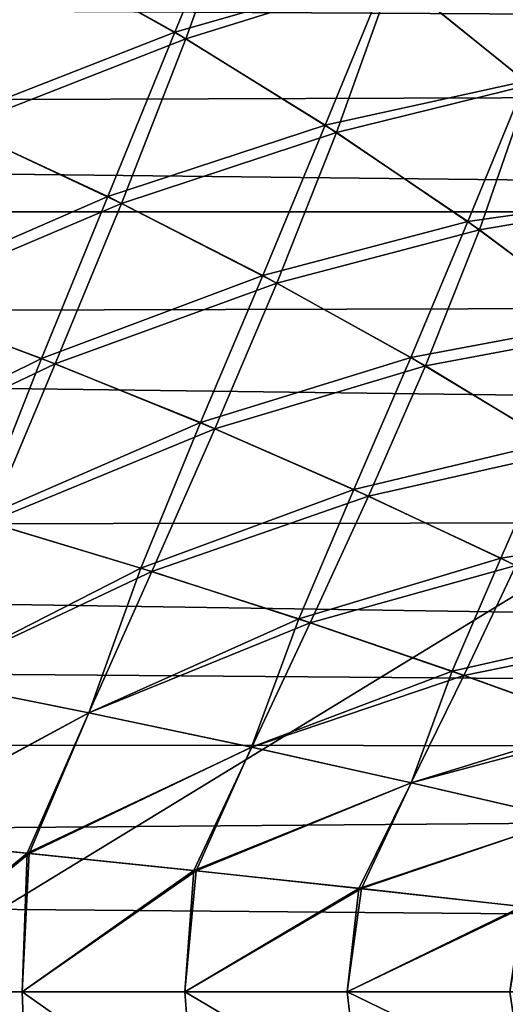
# Model space of a CAD drawing. Header units: metres. Extents: x -31 to 167, y -24 to 31.
# Tile 117 of 155: x 71.45 to 74.81, y -0.09 to 6.73. Entities that reach past the tile are written whole.
import ezdxf

# ---------------------------------------------------------------- set-up
doc = ezdxf.new("R2010")
doc.units = ezdxf.units.M
doc.layers.add('solid_12_381_042_XXX', color=7, linetype='CONTINUOUS')

msp = doc.modelspace()

# ---------------------------------------------------------------- linework, layer by layer
at = {"layer": 'solid_12_381_042_XXX'}
for points in [[(68.356819, 5.394984, 116.466179), (78.788315, 10.800213, 116.126556), (67.536873, 10.800508, 116.208984)], [(68.356819, 5.394984, 116.466179), (79.220627, 5.394838, 116.37236), (78.788315, 10.800213, 116.126556)], [(35.722015, 6.987936, 97.455101), (140.015442, 7.794255, 97.722054), (139.106308, 6.404825, 97.283112)], [(69.865334, 6.474061, 145.539215), (71.503479, 7.208351, 145.457672), (70.360115, 7.788034, 145.493301)], [(72.995064, 7.7958, 141.870789), (72.521446, 6.637959, 141.827698), (71.42952, 7.248108, 141.792297)], [(71.503479, 7.208351, 145.457672), (72.598, 6.592508, 145.422089), (73.024933, 7.77473, 145.380661)], [(72.995064, 7.7958, 141.870789), (74.000717, 7.064019, 141.900909), (72.521446, 6.637959, 141.827698)], [(72.598, 6.592508, 145.422089), (74.031105, 7.040315, 145.350479), (73.024933, 7.77473, 145.380661)], [(74.031105, 7.040315, 145.350479), (74.977974, 6.274372, 145.320755), (74.988365, 7.663463, 145.294754)], [(75.057343, 7.597983, 141.959412), (74.947426, 6.300696, 141.930588), (74.000717, 7.064019, 141.900909)], [(71.42952, 7.248108, 141.792297), (72.521446, 6.637959, 141.827698), (70.938904, 6.020311, 141.74971)], [(69.865334, 6.474061, 145.539215), (71.03006, 5.979492, 145.499435), (71.503479, 7.208351, 145.457672)], [(71.03006, 5.979492, 145.499435), (72.598, 6.592508, 145.422089), (71.503479, 7.208351, 145.457672)], [(74.000717, 7.064019, 141.900909), (73.562416, 5.996363, 141.862854), (72.521446, 6.637959, 141.827698)], [(72.598, 6.592508, 145.422089), (73.640793, 5.945208, 145.386749), (74.031105, 7.040315, 145.350479)], [(74.000717, 7.064019, 141.900909), (74.947426, 6.300696, 141.930588), (73.562416, 5.996363, 141.862854)], [(73.640793, 5.945208, 145.386749), (74.977974, 6.274372, 145.320755), (74.031105, 7.040315, 145.350479)], [(36.18565, 6.05273, 97.187523), (35.722015, 6.987936, 97.455101), (139.106308, 6.404825, 97.283112)], [(72.521446, 6.637959, 141.827698), (72.056686, 5.500988, 141.789276), (70.938904, 6.020311, 141.74971)], [(72.521446, 6.637959, 141.827698), (73.562416, 5.996363, 141.862854), (72.056686, 5.500988, 141.789276)], [(71.03006, 5.979492, 145.499435), (72.151642, 5.454344, 145.459625), (72.598, 6.592508, 145.422089)], [(72.151642, 5.454344, 145.459625), (73.640793, 5.945208, 145.386749), (72.598, 6.592508, 145.422089)], [(36.18565, 6.05273, 97.187523), (139.106308, 6.404825, 97.283112), (138.39119, 4.899745, 96.91835)], [(74.947426, 6.300696, 141.930588), (74.549599, 5.327945, 141.897598), (73.562416, 5.996363, 141.862854)], [(73.640793, 5.945208, 145.386749), (74.628983, 5.271151, 145.351868), (74.977974, 6.274372, 145.320755)], [(74.947426, 6.300696, 141.930588), (75.832153, 5.510736, 141.959641), (74.549599, 5.327945, 141.897598)], [(74.628983, 5.271151, 145.351868), (75.862488, 5.481839, 145.291656), (74.977974, 6.274372, 145.320755)], [(36.75058, 4.621576, 96.862976), (36.18565, 6.05273, 97.187523), (138.39119, 4.899745, 96.91835)], [(70.938904, 6.020311, 141.74971), (72.056686, 5.500988, 141.789276), (70.458481, 4.804891, 141.712143)], [(73.562416, 5.996363, 141.862854), (73.129539, 4.955355, 141.828705), (72.056686, 5.500988, 141.789276)], [(73.562416, 5.996363, 141.862854), (74.549599, 5.327945, 141.897598), (73.129539, 4.955355, 141.828705)], [(70.548882, 4.772412, 145.536819), (72.151642, 5.454344, 145.459625), (71.03006, 5.979492, 145.499435)], [(72.151642, 5.454344, 145.459625), (73.227455, 4.902904, 145.419937), (73.640793, 5.945208, 145.386749)], [(73.227455, 4.902904, 145.419937), (74.628983, 5.271151, 145.351868), (73.640793, 5.945208, 145.386749)], [(72.056686, 5.500988, 141.789276), (71.597343, 4.3816, 141.755035), (70.458481, 4.804891, 141.712143)], [(70.548882, 4.772412, 145.536819), (71.692146, 4.34451, 145.493652), (72.151642, 5.454344, 145.459625)], [(72.056686, 5.500988, 141.789276), (73.129539, 4.955355, 141.828705), (71.597343, 4.3816, 141.755035)], [(71.692146, 4.34451, 145.493652), (73.227455, 4.902904, 145.419937), (72.151642, 5.454344, 145.459625)], [(75.832153, 5.510736, 141.959641), (75.480171, 4.63733, 141.931717), (74.549599, 5.327945, 141.897598)], [(74.628983, 5.271151, 145.351868), (75.5597, 4.575039, 145.317612), (75.862488, 5.481839, 145.291656)], [(68.356819, 5.394984, 116.466179), (70.380463, -0.00001, 116.54451), (79.220627, 5.394838, 116.37236)], [(79.220627, 5.394838, 116.37236), (70.380463, -0.00001, 116.54451), (80.505203, -0.000007, 116.448769)], [(74.549599, 5.327945, 141.897598), (74.1549, 4.387616, 141.867813), (73.129539, 4.955355, 141.828705)], [(74.549599, 5.327945, 141.897598), (75.480171, 4.63733, 141.931717), (74.1549, 4.387616, 141.867813)], [(73.227455, 4.902904, 145.419937), (74.254906, 4.32946, 145.380615), (74.628983, 5.271151, 145.351868)], [(74.254906, 4.32946, 145.380615), (75.5597, 4.575039, 145.317612), (74.628983, 5.271151, 145.351868)], [(73.129539, 4.955355, 141.828705), (72.698334, 3.937222, 141.797958), (71.597343, 4.3816, 141.755035)], [(73.129539, 4.955355, 141.828705), (74.1549, 4.387616, 141.867813), (72.698334, 3.937222, 141.797958)], [(36.75058, 4.621576, 96.862976), (138.39119, 4.899745, 96.91835), (137.876968, 3.312529, 96.649773)], [(71.692146, 4.34451, 145.493652), (72.79686, 3.895556, 145.450455), (73.227455, 4.902904, 145.419937)], [(72.79686, 3.895556, 145.450455), (74.254906, 4.32946, 145.380615), (73.227455, 4.902904, 145.419937)], [(70.458481, 4.804891, 141.712143), (71.597343, 4.3816, 141.755035), (70.00415, 3.593361, 141.679977)], [(70.072136, 3.574898, 145.569717), (71.692146, 4.34451, 145.493652), (70.548882, 4.772412, 145.536819)], [(75.480171, 4.63733, 141.931717), (75.130211, 3.801971, 141.906403), (74.1549, 4.387616, 141.867813)], [(37.148029, 3.200509, 96.635056), (36.75058, 4.621576, 96.862976), (137.876968, 3.312529, 96.649773)], [(74.254906, 4.32946, 145.380615), (75.231377, 3.738299, 145.341827), (75.5597, 4.575039, 145.317612)], [(71.597343, 4.3816, 141.755035), (71.159973, 3.270065, 141.725372), (70.00415, 3.593361, 141.679977)], [(71.597343, 4.3816, 141.755035), (72.698334, 3.937222, 141.797958), (71.159973, 3.270065, 141.725372)], [(74.1549, 4.387616, 141.867813), (73.759262, 3.475392, 141.840729), (72.698334, 3.937222, 141.797958)], [(74.1549, 4.387616, 141.867813), (75.130211, 3.801971, 141.906403), (73.759262, 3.475392, 141.840729)], [(70.072136, 3.574898, 145.569717), (71.231789, 3.249, 145.524078), (71.692146, 4.34451, 145.493652)], [(71.231789, 3.249, 145.524078), (72.79686, 3.895556, 145.450455), (71.692146, 4.34451, 145.493652)], [(72.79686, 3.895556, 145.450455), (73.860779, 3.429261, 145.40741), (74.254906, 4.32946, 145.380615)], [(73.860779, 3.429261, 145.40741), (75.231377, 3.738299, 145.341827), (74.254906, 4.32946, 145.380615)], [(72.698334, 3.937222, 141.797958), (72.285919, 2.930958, 141.771042), (71.159973, 3.270065, 141.725372)], [(71.231789, 3.249, 145.524078), (72.361168, 2.907326, 145.478165), (72.79686, 3.895556, 145.450455)], [(72.698334, 3.937222, 141.797958), (73.759262, 3.475392, 141.840729), (72.285919, 2.930958, 141.771042)], [(72.361168, 2.907326, 145.478165), (73.860779, 3.429261, 145.40741), (72.79686, 3.895556, 145.450455)], [(75.130211, 3.801971, 141.906403), (74.777924, 2.99975, 141.883194), (73.759262, 3.475392, 141.840729)], [(75.130211, 3.801971, 141.906403), (76.052963, 3.202607, 141.944305), (74.777924, 2.99975, 141.883194)], [(73.860779, 3.429261, 145.40741), (74.881676, 2.949334, 145.364731), (75.231377, 3.738299, 145.341827)], [(73.759262, 3.475392, 141.840729), (73.380211, 2.578979, 141.816833), (72.285919, 2.930958, 141.771042)], [(73.759262, 3.475392, 141.840729), (74.777924, 2.99975, 141.883194), (73.380211, 2.578979, 141.816833)], [(72.361168, 2.907326, 145.478165), (73.458466, 2.552858, 145.432159), (73.860779, 3.429261, 145.40741)], [(73.458466, 2.552858, 145.432159), (74.881676, 2.949334, 145.364731), (73.860779, 3.429261, 145.40741)], [(37.148029, 3.200509, 96.635056), (137.876968, 3.312529, 96.649773), (137.566803, 1.670365, 96.48613)], [(71.159973, 3.270065, 141.725372), (72.285919, 2.930958, 141.771042), (70.775017, 2.160923, 141.701385)], [(70.776161, 2.160609, 145.550888), (72.361168, 2.907326, 145.478165), (71.231789, 3.249, 145.524078)], [(76.052963, 3.202607, 141.944305), (75.752205, 2.513897, 141.92514), (74.777924, 2.99975, 141.883194)], [(37.292912, 2.465328, 96.55143), (37.148029, 3.200509, 96.635056), (137.566803, 1.670365, 96.48613)], [(74.777924, 2.99975, 141.883194), (74.441093, 2.21707, 141.862564), (73.380211, 2.578979, 141.816833)], [(74.777924, 2.99975, 141.883194), (75.752205, 2.513897, 141.92514), (74.441093, 2.21707, 141.862564)], [(72.285919, 2.930958, 141.771042), (71.924637, 1.930398, 141.749176), (70.775017, 2.160923, 141.701385)], [(72.285919, 2.930958, 141.771042), (73.380211, 2.578979, 141.816833), (71.924637, 1.930398, 141.749176)], [(73.458466, 2.552858, 145.432159), (74.521904, 2.188578, 145.386215), (74.881676, 2.949334, 145.364731)], [(74.521904, 2.188578, 145.386215), (75.85743, 2.459419, 145.322571), (74.881676, 2.949334, 145.364731)], [(70.776161, 2.160609, 145.550888), (71.92585, 1.930066, 145.503082), (72.361168, 2.907326, 145.478165)], [(71.92585, 1.930066, 145.503082), (73.458466, 2.552858, 145.432159), (72.361168, 2.907326, 145.478165)], [(73.380211, 2.578979, 141.816833), (73.051949, 1.691496, 141.797424), (71.924637, 1.930398, 141.749176)], [(71.92585, 1.930066, 145.503082), (73.053223, 1.691145, 145.454834), (73.458466, 2.552858, 145.432159)], [(73.380211, 2.578979, 141.816833), (74.441093, 2.21707, 141.862564), (73.051949, 1.691496, 141.797424)], [(73.053223, 1.691145, 145.454834), (74.521904, 2.188578, 145.386215), (73.458466, 2.552858, 145.432159)], [(37.399559, 1.722439, 96.489632), (37.292912, 2.465328, 96.55143), (137.566803, 1.670365, 96.48613)], [(75.752205, 2.513897, 141.92514), (75.466904, 1.848116, 141.908096), (74.441093, 2.21707, 141.862564)], [(74.521904, 2.188578, 145.386215), (75.549843, 1.81739, 145.340469), (75.85743, 2.459419, 145.322571)], [(74.441093, 2.21707, 141.862564), (74.15567, 1.446333, 141.845993), (73.051949, 1.691496, 141.797424)], [(73.053223, 1.691145, 145.454834), (74.157005, 1.445966, 145.40625), (74.521904, 2.188578, 145.386215)], [(74.441093, 2.21707, 141.862564), (75.466904, 1.848116, 141.908096), (74.15567, 1.446333, 141.845993)], [(74.157005, 1.445966, 145.40625), (75.549843, 1.81739, 145.340469), (74.521904, 2.188578, 145.386215)], [(70.33287, 1.074523, 145.573898), (71.92585, 1.930066, 145.503082), (70.776161, 2.160609, 145.550888)], [(70.775017, 2.160923, 141.701385), (71.924637, 1.930398, 141.749176), (70.347076, 1.073187, 141.679001)], [(70.33287, 1.074523, 145.573898), (71.498749, 0.958339, 145.524994), (71.92585, 1.930066, 145.503082)], [(71.924637, 1.930398, 141.749176), (71.513885, 0.956832, 141.727966), (70.347076, 1.073187, 141.679001)], [(71.498749, 0.958339, 145.524994), (73.053223, 1.691145, 145.454834), (71.92585, 1.930066, 145.503082)], [(71.924637, 1.930398, 141.749176), (73.051949, 1.691496, 141.797424), (71.513885, 0.956832, 141.727966)], [(75.466904, 1.848116, 141.908096), (75.234695, 1.196949, 141.894791), (74.15567, 1.446333, 141.845993)], [(74.157005, 1.445966, 145.40625), (75.236092, 1.196568, 145.357468), (75.549843, 1.81739, 145.340469)], [(37.475029, 0.861589, 96.445824), (37.399559, 1.722439, 96.489632), (137.566803, 1.670365, 96.48613)], [(37.475029, 0.861589, 96.445824), (137.566803, 1.670365, 96.48613), (137.463043, 0, 96.431297)], [(71.498749, 0.958339, 145.524994), (72.653015, 0.83806, 145.47522), (73.053223, 1.691145, 145.454834)], [(73.051949, 1.691496, 141.797424), (72.669067, 0.836388, 141.777802), (71.513885, 0.956832, 141.727966)], [(72.653015, 0.83806, 145.47522), (74.157005, 1.445966, 145.40625), (73.053223, 1.691145, 145.454834)], [(73.051949, 1.691496, 141.797424), (74.15567, 1.446333, 141.845993), (72.669067, 0.836388, 141.777802)], [(72.653015, 0.83806, 145.47522), (73.795013, 0.714805, 145.424622), (74.157005, 1.445966, 145.40625)], [(74.15567, 1.446333, 141.845993), (73.811951, 0.71298, 141.828461), (72.669067, 0.836388, 141.777802)], [(73.795013, 0.714805, 145.424622), (75.236092, 1.196568, 145.357468), (74.157005, 1.445966, 145.40625)], [(74.15567, 1.446333, 141.845993), (75.234695, 1.196949, 141.894791), (73.811951, 0.71298, 141.828461)], [(73.795013, 0.714805, 145.424622), (74.924171, 0.589641, 145.373276), (75.236092, 1.196568, 145.357468)], [(75.234695, 1.196949, 141.894791), (74.941963, 0.587671, 141.879852), (73.811951, 0.71298, 141.828461)], [(70.33287, 1.074523, 145.573898), (70.340263, 0.000002, 145.575058), (71.498749, 0.958339, 145.524994)], [(70.347076, 1.073187, 141.679001), (71.513885, 0.956832, 141.727966), (70.340324, 0.000002, 141.677261)], [(71.498749, 0.958339, 145.524994), (70.340263, 0.000002, 145.575058), (71.464867, 0.000001, 145.527603)], [(71.513885, 0.956832, 141.727966), (71.464928, 0.000001, 141.724716), (70.340324, 0.000002, 141.677261)], [(71.498749, 0.958339, 145.524994), (71.464867, 0.000001, 145.527603), (72.653015, 0.83806, 145.47522)], [(71.513885, 0.956832, 141.727966), (72.669067, 0.836388, 141.777802), (71.464928, 0.000001, 141.724716)], [(37.49995, 0, 96.431297), (37.475029, 0.861589, 96.445824), (137.463043, 0, 96.431297)], [(72.653015, 0.83806, 145.47522), (71.464867, 0.000001, 145.527603), (72.589409, 0.000001, 145.478897)], [(72.669067, 0.836388, 141.777802), (72.589478, 0.000001, 141.773422), (71.464928, 0.000001, 141.724716)], [(72.653015, 0.83806, 145.47522), (72.589409, 0.000001, 145.478897), (73.795013, 0.714805, 145.424622)], [(72.669067, 0.836388, 141.777802), (73.811951, 0.71298, 141.828461), (72.589478, 0.000001, 141.773422)], [(73.795013, 0.714805, 145.424622), (72.589409, 0.000001, 145.478897), (73.713898, 0.000001, 145.428909)], [(73.811951, 0.71298, 141.828461), (73.713966, 0.000001, 141.82341), (72.589478, 0.000001, 141.773422)], [(73.795013, 0.714805, 145.424622), (73.713898, 0.000001, 145.428909), (74.924171, 0.589641, 145.373276)], [(73.811951, 0.71298, 141.828461), (74.941963, 0.587671, 141.879852), (73.713966, 0.000001, 141.82341)], [(74.924171, 0.589641, 145.373276), (73.713898, 0.000001, 145.428909), (74.838326, 0.000001, 145.37767)], [(74.941963, 0.587671, 141.879852), (74.838402, 0.000001, 141.874649), (73.713966, 0.000001, 141.82341)], [(37.475021, -0.861862, 96.445831), (37.49995, 0, 96.431297), (137.56694, -1.671417, 96.486198)], [(137.56694, -1.671417, 96.486198), (37.49995, 0, 96.431297), (137.463043, 0, 96.431297)], [(70.340324, 0.000002, 141.677261), (71.500603, -0.958147, 141.727402), (70.334618, -1.074352, 141.678497)], [(70.340263, 0.000002, 145.575058), (70.334892, -1.074325, 145.573822), (71.5009, -0.958117, 145.524902)], [(71.464867, 0.000001, 145.527603), (70.340263, 0.000002, 145.575058), (71.5009, -0.958117, 145.524902)], [(70.340324, 0.000002, 141.677261), (71.464928, 0.000001, 141.724716), (71.500603, -0.958147, 141.727402)], [(71.464867, 0.000001, 145.527603), (71.5009, -0.958117, 145.524902), (72.655296, -0.837815, 145.475113)], [(72.589409, 0.000001, 145.478897), (71.464867, 0.000001, 145.527603), (72.655296, -0.837815, 145.475113)], [(71.464928, 0.000001, 141.724716), (72.654984, -0.837848, 141.777191), (71.500603, -0.958147, 141.727402)], [(71.464928, 0.000001, 141.724716), (72.589478, 0.000001, 141.773422), (72.654984, -0.837848, 141.777191)], [(72.589409, 0.000001, 145.478897), (72.655296, -0.837815, 145.475113), (73.797417, -0.71454, 145.424515)], [(73.713898, 0.000001, 145.428909), (72.589409, 0.000001, 145.478897), (73.797417, -0.71454, 145.424515)], [(72.589478, 0.000001, 141.773422), (73.797089, -0.714576, 141.827789), (72.654984, -0.837848, 141.777191)], [(72.589478, 0.000001, 141.773422), (73.713966, 0.000001, 141.82341), (73.797089, -0.714576, 141.827789)], [(73.713898, 0.000001, 145.428909), (73.797417, -0.71454, 145.424515), (74.926704, -0.589356, 145.373169)], [(74.838326, 0.000001, 145.37767), (73.713898, 0.000001, 145.428909), (74.926704, -0.589356, 145.373169)], [(73.713966, 0.000001, 141.82341), (74.926361, -0.589394, 141.879135), (73.797089, -0.714576, 141.827789)], [(73.713966, 0.000001, 141.82341), (74.838402, 0.000001, 141.874649), (74.926361, -0.589394, 141.879135)], [(68.357224, -5.394898, 116.466179), (79.221123, -5.394753, 116.37236), (70.380463, -0.00001, 116.54451)], [(79.221123, -5.394753, 116.37236), (80.505203, -0.000007, 116.448769), (70.380463, -0.00001, 116.54451)]]:
    msp.add_3dface(points, dxfattribs=at)

doc.saveas('drawing.dxf')
